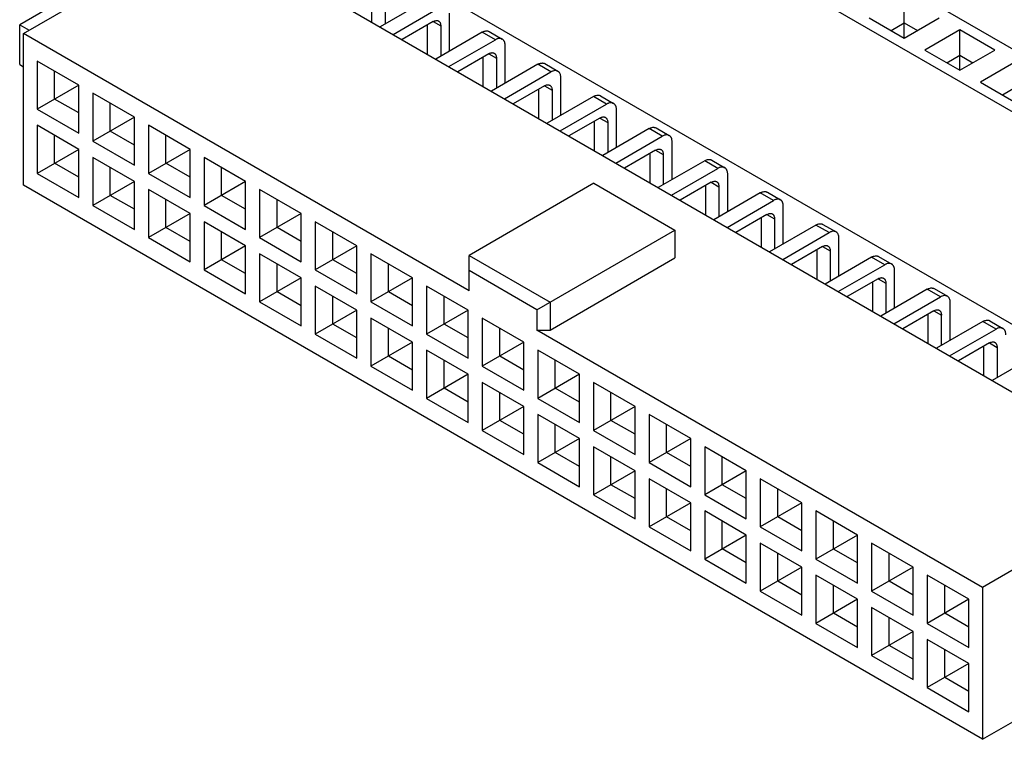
# Model space of a CAD drawing. Header units: inches. Extents: x 0 to 22, y 0 to 17.
# Tile 3 of 39: x 1.318 to 2.57, y 11.25 to 12.164. Entities that reach past the tile are written whole.
import ezdxf

# ---------------------------------------------------------------- set-up
doc = ezdxf.new("R2010")
doc.units = ezdxf.units.IN
doc.header["$LTSCALE"] = 1.21
doc.header["$MEASUREMENT"] = 0
doc.layers.get('0').update_dxf_attribs({"linetype": 'CONTINUOUS'})

msp = doc.modelspace()

# ---------------------------------------------------------------- linework, layer by layer
at = {"color": 7, "linetype": 'CONTINUOUS'}
for p, q in [((1.7277, 12.6189), (3.2265, 11.7535)), ((3.1569, 11.7134), (1.6581, 12.5788)), ((3.1569, 11.4433), (1.6581, 12.3087)), ((1.3229, 12.1464), (1.5568, 12.2814)), ((1.5568, 12.2814), (2.7755, 11.5777)), ((1.7658, 12.1607), (1.7658, 12.1983)), ((1.7825, 12.1967), (1.7825, 12.1584)), ((2.4423, 12.1404), (2.4423, 12.1919)), ((1.3716, 12.1884), (1.318, 12.1574)), ((1.8351, 12.1888), (1.7761, 12.1547)), ((1.7928, 12.1451), (1.8518, 12.1792)), ((1.8644, 12.1241), (1.8644, 12.172)), ((2.3978, 12.1661), (2.4423, 12.1404)), ((2.4423, 12.1404), (2.4868, 12.1661)), ((1.318, 12.1068), (1.318, 12.1574)), ((1.318, 12.1574), (1.33, 12.1505)), ((1.8435, 12.1615), (1.804, 12.1387)), ((1.8365, 12.1199), (1.8365, 12.1575)), ((1.8435, 12.1615), (1.8532, 12.1559)), ((1.8532, 12.1559), (1.8532, 12.1176)), ((2.4256, 12.1501), (2.4423, 12.1597)), ((2.4423, 12.1597), (2.459, 12.1501)), ((1.3229, 11.9535), (1.3229, 12.1464)), ((1.8892, 11.8194), (1.3229, 12.1464)), ((1.9059, 12.148), (1.8468, 12.1139)), ((1.9226, 12.1384), (1.9059, 12.148)), ((1.9147, 12.1489), (1.9314, 12.1392)), ((2.513, 12.151), (2.4685, 12.1253)), ((2.513, 12.0996), (2.513, 12.151)), ((2.5576, 12.1253), (2.513, 12.151)), ((1.8635, 12.1043), (1.9226, 12.1384)), ((1.9351, 12.0832), (1.9351, 12.1311)), ((1.9142, 12.1207), (1.8747, 12.0978)), ((1.9072, 12.079), (1.9072, 12.1167)), ((1.9142, 12.1207), (1.9239, 12.1151)), ((1.9239, 12.1151), (1.9239, 12.0768)), ((2.4685, 12.1253), (2.513, 12.0996)), ((2.4963, 12.1092), (2.513, 12.1189)), ((2.513, 12.0996), (2.5576, 12.1253)), ((2.513, 12.1189), (2.5297, 12.1092)), ((1.318, 12.1068), (1.3229, 12.104)), ((1.3402, 12.1114), (1.3402, 12.0503)), ((1.3931, 12.0808), (1.3402, 12.1114)), ((1.9766, 12.1072), (1.9175, 12.0731)), ((1.9933, 12.0975), (1.9766, 12.1072)), ((1.9854, 12.1081), (2.0021, 12.0984)), ((2.5837, 12.1102), (2.5392, 12.0845)), ((1.3624, 12.0631), (1.3624, 12.0985)), ((1.9342, 12.0635), (1.9933, 12.0975)), ((2.0058, 12.0424), (2.0058, 12.0903)), ((1.3931, 12.0808), (1.3402, 12.0503)), ((1.3931, 12.0197), (1.3931, 12.0808)), ((1.9849, 12.0798), (1.9454, 12.057)), ((1.9849, 12.0798), (1.9947, 12.0742)), ((2.5392, 12.0845), (2.5837, 12.0588)), ((2.567, 12.0684), (2.5837, 12.0781)), ((1.4109, 12.0705), (1.4109, 12.0094)), ((1.4638, 12.04), (1.4109, 12.0705)), ((1.978, 12.0382), (1.978, 12.0758)), ((2.0473, 12.0663), (1.9883, 12.0323)), ((1.9947, 12.0742), (1.9947, 12.036)), ((2.064, 12.0567), (2.0473, 12.0663)), ((2.0561, 12.0672), (2.0728, 12.0576)), ((1.3931, 12.0455), (1.3624, 12.0631)), ((1.4332, 12.0223), (1.4332, 12.0577)), ((2.005, 12.0226), (2.064, 12.0567)), ((1.3402, 12.0503), (1.3931, 12.0197)), ((1.4638, 12.04), (1.4109, 12.0094)), ((1.4638, 11.9789), (1.4638, 12.04)), ((2.0765, 12.0016), (2.0765, 12.0495)), ((1.3402, 12.0297), (1.3402, 11.9686)), ((1.3931, 11.9992), (1.3402, 12.0297)), ((1.4816, 12.0297), (1.4816, 11.9686)), ((1.5345, 11.9992), (1.4816, 12.0297)), ((2.0556, 12.039), (2.0161, 12.0162)), ((2.0487, 11.9974), (2.0487, 12.035)), ((2.0556, 12.039), (2.0654, 12.0334)), ((2.0654, 12.0334), (2.0654, 11.9951)), ((1.3624, 11.9815), (1.3624, 12.0168)), ((1.4638, 12.0046), (1.4332, 12.0223)), ((1.5039, 11.9815), (1.5039, 12.0168)), ((2.118, 12.0255), (2.059, 11.9914)), ((2.0757, 11.9818), (2.1347, 12.0159)), ((2.1347, 12.0159), (2.118, 12.0255)), ((2.1268, 12.0264), (2.1435, 12.0168)), ((1.4109, 12.0094), (1.4638, 11.9789)), ((2.1472, 11.9607), (2.1472, 12.0086)), ((1.3931, 11.9992), (1.3402, 11.9686)), ((1.3931, 11.9381), (1.3931, 11.9992)), ((1.5345, 11.9992), (1.4816, 11.9686)), ((1.5345, 11.9381), (1.5345, 11.9992)), ((2.1263, 11.9982), (2.0868, 11.9754)), ((2.1194, 11.9566), (2.1194, 11.9942)), ((2.1263, 11.9982), (2.1361, 11.9926)), ((2.1361, 11.9926), (2.1361, 11.9543)), ((1.3931, 11.9638), (1.3624, 11.9815)), ((1.4109, 11.9889), (1.4109, 11.9278)), ((1.4638, 11.9583), (1.4109, 11.9889)), ((1.5345, 11.9638), (1.5039, 11.9815)), ((1.5523, 11.9889), (1.5523, 11.9278)), ((1.6052, 11.9583), (1.5523, 11.9889)), ((2.1887, 11.9847), (2.1297, 11.9506)), ((2.2054, 11.975), (2.1887, 11.9847)), ((2.1976, 11.9856), (2.2143, 11.9759)), ((1.3402, 11.9686), (1.3931, 11.9381)), ((1.4332, 11.9407), (1.4332, 11.976)), ((1.4816, 11.9686), (1.5345, 11.9381)), ((1.5746, 11.9407), (1.5746, 11.976)), ((2.1464, 11.941), (2.2054, 11.975)), ((2.2179, 11.9199), (2.2179, 11.9678)), ((2.5417, 11.2498), (1.3229, 11.9535)), ((1.4638, 11.9583), (1.4109, 11.9278)), ((1.4638, 11.8973), (1.4638, 11.9583)), ((1.6052, 11.9583), (1.5523, 11.9278)), ((1.6052, 11.8973), (1.6052, 11.9583)), ((2.0478, 11.9561), (1.8892, 11.8645)), ((2.0478, 11.9561), (2.1508, 11.8966)), ((2.197, 11.9574), (2.1575, 11.9345)), ((2.1901, 11.9157), (2.1901, 11.9533)), ((2.197, 11.9574), (2.2068, 11.9517)), ((1.4638, 11.923), (1.4332, 11.9407)), ((1.4816, 11.948), (1.4816, 11.887)), ((1.5345, 11.9175), (1.4816, 11.948)), ((1.6052, 11.923), (1.5746, 11.9407)), ((1.623, 11.948), (1.623, 11.887)), ((1.6759, 11.9175), (1.623, 11.948)), ((2.2594, 11.9439), (2.2004, 11.9098)), ((2.2068, 11.9517), (2.2068, 11.9135)), ((2.2761, 11.9342), (2.2594, 11.9439)), ((2.2683, 11.9447), (2.285, 11.9351)), ((1.4109, 11.9278), (1.4638, 11.8973)), ((1.5039, 11.8998), (1.5039, 11.9352)), ((1.5523, 11.9278), (1.6052, 11.8973)), ((1.6453, 11.8998), (1.6453, 11.9352)), ((2.2171, 11.9001), (2.2761, 11.9342)), ((2.2886, 11.8791), (2.2886, 11.927)), ((1.5345, 11.9175), (1.4816, 11.887)), ((1.5345, 11.8564), (1.5345, 11.9175)), ((1.6759, 11.9175), (1.623, 11.887)), ((1.6759, 11.8564), (1.6759, 11.9175)), ((2.2678, 11.9165), (2.2282, 11.8937)), ((2.2678, 11.9165), (2.2775, 11.9109)), ((1.5523, 11.9072), (1.5523, 11.8461)), ((1.6052, 11.8767), (1.5523, 11.9072)), ((1.6937, 11.9072), (1.6937, 11.8461)), ((1.7466, 11.8767), (1.6937, 11.9072)), ((2.2608, 11.8749), (2.2608, 11.9125)), ((2.3301, 11.903), (2.2711, 11.869)), ((2.2775, 11.9109), (2.2775, 11.8727)), ((2.3468, 11.8934), (2.3301, 11.903)), ((2.339, 11.9039), (2.3557, 11.8943)), ((1.5345, 11.8822), (1.5039, 11.8998)), ((1.5746, 11.859), (1.5746, 11.8944)), ((1.6759, 11.8821), (1.6453, 11.8998)), ((1.716, 11.859), (1.716, 11.8944)), ((1.9755, 11.7953), (2.1508, 11.8966)), ((2.1508, 11.8966), (2.1508, 11.8612)), ((2.2878, 11.8593), (2.3468, 11.8934)), ((1.4816, 11.887), (1.5345, 11.8564)), ((1.623, 11.887), (1.6759, 11.8564)), ((2.3593, 11.8383), (2.3593, 11.8862)), ((1.6052, 11.8767), (1.5523, 11.8461)), ((1.6052, 11.8156), (1.6052, 11.8767)), ((1.623, 11.8664), (1.623, 11.8053)), ((1.6759, 11.8359), (1.623, 11.8664)), ((1.7466, 11.8767), (1.6937, 11.8461)), ((1.7466, 11.8156), (1.7466, 11.8767)), ((1.7644, 11.8664), (1.7644, 11.8053)), ((1.8173, 11.8358), (1.7644, 11.8664)), ((1.8892, 11.8194), (1.8892, 11.8645)), ((1.8892, 11.8645), (1.9922, 11.805)), ((2.3385, 11.8757), (2.2989, 11.8529)), ((2.3315, 11.8341), (2.3315, 11.8717)), ((2.3385, 11.8757), (2.3482, 11.8701)), ((2.3482, 11.8701), (2.3482, 11.8318)), ((1.6052, 11.8413), (1.5746, 11.859)), ((1.6453, 11.8182), (1.6453, 11.8535)), ((1.7466, 11.8413), (1.716, 11.859)), ((1.7867, 11.8182), (1.7867, 11.8535)), ((1.9922, 11.7696), (2.1508, 11.8612)), ((2.4008, 11.8622), (2.3418, 11.8281)), ((2.3585, 11.8185), (2.4175, 11.8526)), ((2.4175, 11.8526), (2.4008, 11.8622)), ((2.4097, 11.8631), (2.4264, 11.8534)), ((1.5523, 11.8461), (1.6052, 11.8156)), ((1.6937, 11.8461), (1.7466, 11.8156)), ((1.9755, 11.7953), (1.8892, 11.8452)), ((2.4301, 11.7974), (2.4301, 11.8453)), ((1.6759, 11.8359), (1.623, 11.8053)), ((1.6759, 11.7748), (1.6759, 11.8359)), ((1.8173, 11.8358), (1.7644, 11.8053)), ((1.8173, 11.7748), (1.8173, 11.8358)), ((2.4092, 11.8349), (2.3696, 11.8121)), ((2.4022, 11.7932), (2.4022, 11.8309)), ((2.4092, 11.8349), (2.4189, 11.8293)), ((2.4189, 11.8293), (2.4189, 11.791)), ((1.6759, 11.8005), (1.6453, 11.8182)), ((1.6937, 11.8256), (1.6937, 11.7645)), ((1.7466, 11.795), (1.6937, 11.8256)), ((1.8173, 11.8005), (1.7867, 11.8182)), ((1.8351, 11.8256), (1.8351, 11.7645)), ((1.888, 11.795), (1.8351, 11.8256)), ((2.4715, 11.8214), (2.4125, 11.7873)), ((2.4882, 11.8117), (2.4715, 11.8214)), ((2.4804, 11.8223), (2.4971, 11.8126)), ((1.623, 11.8053), (1.6759, 11.7748)), ((1.716, 11.7773), (1.716, 11.8127)), ((1.7644, 11.8053), (1.8173, 11.7748)), ((1.8574, 11.7773), (1.8574, 11.8127)), ((1.9922, 11.805), (1.9922, 11.7696)), ((2.4292, 11.7777), (2.4882, 11.8117)), ((2.5008, 11.7566), (2.5008, 11.8045)), ((1.7466, 11.795), (1.6937, 11.7645)), ((1.7466, 11.734), (1.7466, 11.795)), ((1.888, 11.795), (1.8351, 11.7645)), ((1.888, 11.7339), (1.888, 11.795)), ((1.9755, 11.7953), (1.9755, 11.7696)), ((2.4799, 11.7941), (2.4404, 11.7712)), ((2.4729, 11.7524), (2.4729, 11.79)), ((2.4799, 11.7941), (2.4896, 11.7884)), ((1.7466, 11.7597), (1.716, 11.7773)), ((1.7644, 11.7847), (1.7644, 11.7237)), ((1.8173, 11.7542), (1.7644, 11.7847)), ((1.888, 11.7597), (1.8574, 11.7773)), ((1.9059, 11.7847), (1.9059, 11.7237)), ((1.9587, 11.7542), (1.9059, 11.7847)), ((2.5423, 11.7806), (2.4832, 11.7465)), ((2.4896, 11.7502), (2.4896, 11.7884)), ((2.559, 11.7709), (2.5423, 11.7806)), ((2.5511, 11.7814), (2.5678, 11.7718)), ((1.6937, 11.7645), (1.7466, 11.734)), ((1.7867, 11.7365), (1.7867, 11.7719)), ((1.8351, 11.7645), (1.888, 11.7339)), ((1.9281, 11.7365), (1.9281, 11.7719)), ((2.5417, 11.4427), (1.9755, 11.7696)), ((1.9755, 11.7696), (1.9922, 11.7696)), ((2.4999, 11.7368), (2.559, 11.7709)), ((1.8173, 11.7542), (1.7644, 11.7237)), ((1.8173, 11.6931), (1.8173, 11.7542)), ((1.9587, 11.7542), (1.9059, 11.7237)), ((1.9587, 11.6931), (1.9587, 11.7542)), ((2.5506, 11.7532), (2.5111, 11.7304)), ((2.5506, 11.7532), (2.5603, 11.7476)), ((1.8351, 11.7439), (1.8351, 11.6828)), ((1.888, 11.7134), (1.8351, 11.7439)), ((1.9766, 11.7439), (1.9766, 11.6828)), ((2.0295, 11.7134), (1.9766, 11.7439)), ((2.5436, 11.7116), (2.5436, 11.7492)), ((2.613, 11.7397), (2.5539, 11.7056)), ((2.5603, 11.7476), (2.5603, 11.7093)), ((1.8173, 11.7188), (1.7867, 11.7365)), ((1.8574, 11.6957), (1.8574, 11.7311)), ((1.9587, 11.7188), (1.9281, 11.7365)), ((1.9988, 11.6957), (1.9988, 11.731)), ((1.7644, 11.7237), (1.8173, 11.6931)), ((1.9059, 11.7237), (1.9587, 11.6931)), ((1.888, 11.7134), (1.8351, 11.6828)), ((1.888, 11.6523), (1.888, 11.7134)), ((1.9059, 11.7031), (1.9059, 11.642)), ((1.9587, 11.6725), (1.9059, 11.7031)), ((2.0295, 11.7134), (1.9766, 11.6828)), ((2.0295, 11.6523), (2.0295, 11.7134)), ((2.0473, 11.7031), (2.0473, 11.642)), ((2.1002, 11.6725), (2.0473, 11.7031)), ((1.888, 11.678), (1.8574, 11.6957)), ((1.9281, 11.6549), (1.9281, 11.6902)), ((2.0295, 11.678), (1.9988, 11.6957)), ((2.0695, 11.6549), (2.0695, 11.6902)), ((1.8351, 11.6828), (1.888, 11.6523)), ((1.9766, 11.6828), (2.0295, 11.6523)), ((1.9587, 11.6725), (1.9059, 11.642)), ((1.9587, 11.6115), (1.9587, 11.6725)), ((2.1002, 11.6725), (2.0473, 11.642)), ((2.1002, 11.6115), (2.1002, 11.6725)), ((1.9587, 11.6372), (1.9281, 11.6549)), ((1.9766, 11.6623), (1.9766, 11.6012)), ((2.0295, 11.6317), (1.9766, 11.6623)), ((2.1002, 11.6372), (2.0695, 11.6549)), ((2.118, 11.6622), (2.118, 11.6012)), ((2.1709, 11.6317), (2.118, 11.6622)), ((1.9059, 11.642), (1.9587, 11.6115)), ((1.9988, 11.614), (1.9988, 11.6494)), ((2.0473, 11.642), (2.1002, 11.6115)), ((2.1403, 11.614), (2.1403, 11.6494)), ((2.0295, 11.6317), (1.9766, 11.6012)), ((2.0295, 11.5706), (2.0295, 11.6317)), ((2.1709, 11.6317), (2.118, 11.6012)), ((2.1709, 11.5706), (2.1709, 11.6317)), ((2.0295, 11.5964), (1.9988, 11.614)), ((2.1002, 11.5909), (2.0473, 11.6214)), ((2.0473, 11.6214), (2.0473, 11.5604)), ((2.1709, 11.5964), (2.1403, 11.614)), ((2.2416, 11.5909), (2.1887, 11.6214)), ((2.1887, 11.6214), (2.1887, 11.5603)), ((2.0695, 11.5732), (2.0695, 11.6086)), ((2.211, 11.5732), (2.211, 11.6086)), ((1.9766, 11.6012), (2.0295, 11.5706)), ((2.1002, 11.5909), (2.0473, 11.5604)), ((2.1002, 11.5298), (2.1002, 11.5909)), ((2.118, 11.6012), (2.1709, 11.5706)), ((2.2416, 11.5909), (2.1887, 11.5603)), ((2.2416, 11.5298), (2.2416, 11.5909)), ((2.1709, 11.5501), (2.118, 11.5806)), ((2.118, 11.5806), (2.118, 11.5195)), ((2.3123, 11.5501), (2.2594, 11.5806)), ((2.2594, 11.5806), (2.2594, 11.5195)), ((2.7755, 11.5777), (2.5417, 11.4427)), ((2.1002, 11.5555), (2.0695, 11.5732)), ((2.1403, 11.5324), (2.1403, 11.5677)), ((2.2416, 11.5555), (2.211, 11.5732)), ((2.2817, 11.5324), (2.2817, 11.5677)), ((2.0473, 11.5604), (2.1002, 11.5298)), ((2.1887, 11.5603), (2.2416, 11.5298)), ((2.1709, 11.5501), (2.118, 11.5195)), ((2.1709, 11.489), (2.1709, 11.5501)), ((2.2416, 11.5092), (2.1887, 11.5398)), ((2.1887, 11.5398), (2.1887, 11.4787)), ((2.3123, 11.5501), (2.2594, 11.5195)), ((2.3123, 11.489), (2.3123, 11.5501)), ((2.383, 11.5092), (2.3301, 11.5398)), ((2.3301, 11.5398), (2.3301, 11.4787)), ((2.1709, 11.5147), (2.1403, 11.5324)), ((2.211, 11.4916), (2.211, 11.5269)), ((2.3123, 11.5147), (2.2817, 11.5324)), ((2.3524, 11.4915), (2.3524, 11.5269)), ((2.118, 11.5195), (2.1709, 11.489)), ((2.2594, 11.5195), (2.3123, 11.489)), ((2.2416, 11.5092), (2.1887, 11.4787)), ((2.2416, 11.4482), (2.2416, 11.5092)), ((2.383, 11.5092), (2.3301, 11.4787)), ((2.383, 11.4482), (2.383, 11.5092)), ((2.2416, 11.4739), (2.211, 11.4916)), ((2.3123, 11.4684), (2.2594, 11.4989)), ((2.2594, 11.4989), (2.2594, 11.4379)), ((2.383, 11.4739), (2.3524, 11.4915)), ((2.4537, 11.4684), (2.4008, 11.4989)), ((2.4008, 11.4989), (2.4008, 11.4379)), ((2.1887, 11.4787), (2.2416, 11.4482)), ((2.2817, 11.4507), (2.2817, 11.4861)), ((2.3301, 11.4787), (2.383, 11.4482)), ((2.4231, 11.4507), (2.4231, 11.4861)), ((2.3123, 11.4684), (2.2594, 11.4379)), ((2.3123, 11.4073), (2.3123, 11.4684)), ((2.4537, 11.4684), (2.4008, 11.4379)), ((2.4537, 11.4073), (2.4537, 11.4684)), ((2.383, 11.4276), (2.3301, 11.4581)), ((2.3301, 11.4581), (2.3301, 11.397)), ((2.5244, 11.4276), (2.4715, 11.4581)), ((2.4715, 11.4581), (2.4715, 11.397)), ((2.3123, 11.433), (2.2817, 11.4507)), ((2.3524, 11.4099), (2.3524, 11.4453)), ((2.4537, 11.433), (2.4231, 11.4507)), ((2.4938, 11.4099), (2.4938, 11.4453)), ((2.5417, 11.4427), (2.5417, 11.2498)), ((2.2594, 11.4379), (2.3123, 11.4073)), ((2.383, 11.4276), (2.3301, 11.397)), ((2.383, 11.3665), (2.383, 11.4276)), ((2.4008, 11.4379), (2.4537, 11.4073)), ((2.5244, 11.4276), (2.4715, 11.397)), ((2.5244, 11.3665), (2.5244, 11.4276)), ((2.4537, 11.3868), (2.4008, 11.4173)), ((2.4008, 11.4173), (2.4008, 11.3562)), ((2.383, 11.3922), (2.3524, 11.4099)), ((2.4231, 11.3691), (2.4231, 11.4044)), ((2.5244, 11.3922), (2.4938, 11.4099)), ((2.3301, 11.397), (2.383, 11.3665)), ((2.4715, 11.397), (2.5244, 11.3665)), ((2.4537, 11.3868), (2.4008, 11.3562)), ((2.4537, 11.3257), (2.4537, 11.3868)), ((2.5244, 11.3459), (2.4715, 11.3765)), ((2.4715, 11.3765), (2.4715, 11.3154)), ((2.5417, 11.2498), (2.7755, 11.3848)), ((2.4537, 11.3514), (2.4231, 11.3691)), ((2.4008, 11.3562), (2.4537, 11.3257)), ((2.4938, 11.3282), (2.4938, 11.3636)), ((2.5244, 11.3459), (2.4715, 11.3154)), ((2.5244, 11.2848), (2.5244, 11.3459)), ((2.5244, 11.3106), (2.4938, 11.3282)), ((2.4715, 11.3154), (2.5244, 11.2848))]:
    msp.add_line(p, q, dxfattribs=at)
for points, knots in [([(1.8435, 12.1615), (1.8441, 12.1619), (1.8453, 12.1624), (1.8469, 12.1628), (1.8481, 12.1628), (1.8489, 12.1628), (1.8497, 12.1625), (1.8502, 12.1623), (1.8504, 12.1622)], [0, 0, 0, 0, 0.289309, 0.548339, 0.667764, 0.781765, 0.891898, 1, 1, 1, 1]), ([(1.8504, 12.1622), (1.8506, 12.1621), (1.851, 12.1618), (1.8516, 12.1612), (1.8521, 12.1605), (1.8527, 12.1595), (1.8531, 12.1579), (1.8532, 12.1566), (1.8532, 12.1559)], [0, 0, 0, 0, 0.108105, 0.218241, 0.332243, 0.451668, 0.710696, 1, 1, 1, 1]), ([(1.9059, 12.148), (1.9063, 12.1482), (1.9071, 12.1486), (1.9086, 12.1493), (1.9102, 12.1497), (1.9117, 12.1497), (1.9128, 12.1496), (1.9138, 12.1493), (1.9144, 12.149), (1.9147, 12.1489)], [0, 0, 0, 0, 0.148472, 0.289536, 0.548484, 0.66787, 0.781834, 0.891933, 1, 1, 1, 1]), ([(1.9314, 12.1392), (1.9311, 12.1394), (1.9305, 12.1397), (1.9295, 12.14), (1.9284, 12.1401), (1.9269, 12.14), (1.9253, 12.1397), (1.9238, 12.139), (1.923, 12.1386), (1.9226, 12.1384)], [0, 0, 0, 0, 0.108067, 0.218166, 0.33213, 0.451516, 0.710464, 0.851528, 1, 1, 1, 1]), ([(1.9351, 12.1311), (1.9351, 12.1316), (1.935, 12.1325), (1.9348, 12.1342), (1.9344, 12.1357), (1.9336, 12.1371), (1.933, 12.138), (1.9323, 12.1387), (1.9317, 12.1391), (1.9314, 12.1392)], [0, 0, 0, 0, 0.148469, 0.289531, 0.548476, 0.667864, 0.781829, 0.89193, 1, 1, 1, 1]), ([(1.9142, 12.1207), (1.9148, 12.121), (1.916, 12.1216), (1.9176, 12.122), (1.9188, 12.122), (1.9196, 12.1219), (1.9204, 12.1217), (1.9209, 12.1215), (1.9211, 12.1214)], [0, 0, 0, 0, 0.289309, 0.548339, 0.667764, 0.781765, 0.891898, 1, 1, 1, 1]), ([(1.9211, 12.1214), (1.9213, 12.1212), (1.9218, 12.1209), (1.9223, 12.1204), (1.9228, 12.1197), (1.9234, 12.1186), (1.9238, 12.1171), (1.9239, 12.1158), (1.9239, 12.1151)], [0, 0, 0, 0, 0.108105, 0.218241, 0.332243, 0.451668, 0.710696, 1, 1, 1, 1]), ([(1.9766, 12.1072), (1.977, 12.1074), (1.9778, 12.1078), (1.9793, 12.1085), (1.9809, 12.1088), (1.9825, 12.1089), (1.9835, 12.1088), (1.9845, 12.1085), (1.9851, 12.1082), (1.9854, 12.1081)], [0, 0, 0, 0, 0.148472, 0.289536, 0.548484, 0.66787, 0.781834, 0.891933, 1, 1, 1, 1]), ([(2.0021, 12.0984), (2.0018, 12.0986), (2.0012, 12.0989), (2.0002, 12.0991), (1.9992, 12.0993), (1.9976, 12.0992), (1.996, 12.0988), (1.9945, 12.0982), (1.9937, 12.0978), (1.9933, 12.0975)], [0, 0, 0, 0, 0.108067, 0.218166, 0.33213, 0.451516, 0.710464, 0.851528, 1, 1, 1, 1]), ([(2.0058, 12.0903), (2.0058, 12.0908), (2.0058, 12.0917), (2.0055, 12.0933), (2.0051, 12.0949), (2.0043, 12.0963), (2.0037, 12.0971), (2.003, 12.0978), (2.0024, 12.0982), (2.0021, 12.0984)], [0, 0, 0, 0, 0.148469, 0.289531, 0.548476, 0.667864, 0.781829, 0.89193, 1, 1, 1, 1]), ([(1.9849, 12.0798), (1.9855, 12.0802), (1.9867, 12.0808), (1.9883, 12.0812), (1.9895, 12.0812), (1.9903, 12.0811), (1.9911, 12.0809), (1.9916, 12.0807), (1.9918, 12.0805)], [0, 0, 0, 0, 0.289309, 0.548339, 0.667764, 0.781765, 0.891898, 1, 1, 1, 1]), ([(1.9918, 12.0805), (1.992, 12.0804), (1.9925, 12.0801), (1.993, 12.0795), (1.9935, 12.0789), (1.9941, 12.0778), (1.9946, 12.0762), (1.9947, 12.0749), (1.9947, 12.0742)], [0, 0, 0, 0, 0.108105, 0.218241, 0.332243, 0.451668, 0.710696, 1, 1, 1, 1]), ([(2.0473, 12.0663), (2.0477, 12.0666), (2.0485, 12.067), (2.05, 12.0676), (2.0516, 12.068), (2.0532, 12.0681), (2.0542, 12.068), (2.0552, 12.0677), (2.0558, 12.0674), (2.0561, 12.0672)], [0, 0, 0, 0, 0.148472, 0.289536, 0.548484, 0.66787, 0.781834, 0.891933, 1, 1, 1, 1]), ([(2.0728, 12.0576), (2.0725, 12.0577), (2.0719, 12.058), (2.0709, 12.0583), (2.0699, 12.0584), (2.0683, 12.0584), (2.0668, 12.058), (2.0652, 12.0573), (2.0644, 12.0569), (2.064, 12.0567)], [0, 0, 0, 0, 0.108067, 0.218166, 0.33213, 0.451516, 0.710464, 0.851528, 1, 1, 1, 1]), ([(2.0765, 12.0495), (2.0765, 12.0499), (2.0765, 12.0508), (2.0762, 12.0525), (2.0758, 12.0541), (2.0751, 12.0554), (2.0744, 12.0563), (2.0737, 12.057), (2.0731, 12.0574), (2.0728, 12.0576)], [0, 0, 0, 0, 0.148469, 0.289531, 0.548476, 0.667864, 0.781829, 0.89193, 1, 1, 1, 1]), ([(2.0556, 12.039), (2.0562, 12.0394), (2.0574, 12.0399), (2.059, 12.0403), (2.0602, 12.0404), (2.061, 12.0403), (2.0618, 12.0401), (2.0623, 12.0398), (2.0625, 12.0397)], [0, 0, 0, 0, 0.289309, 0.548339, 0.667764, 0.781765, 0.891898, 1, 1, 1, 1]), ([(2.0625, 12.0397), (2.0627, 12.0396), (2.0632, 12.0393), (2.0638, 12.0387), (2.0642, 12.038), (2.0648, 12.037), (2.0653, 12.0354), (2.0654, 12.0341), (2.0654, 12.0334)], [0, 0, 0, 0, 0.108105, 0.218241, 0.332243, 0.451668, 0.710696, 1, 1, 1, 1]), ([(2.118, 12.0255), (2.1184, 12.0257), (2.1192, 12.0262), (2.1208, 12.0268), (2.1223, 12.0272), (2.1239, 12.0272), (2.1249, 12.0271), (2.1259, 12.0269), (2.1266, 12.0266), (2.1268, 12.0264)], [0, 0, 0, 0, 0.148472, 0.289536, 0.548484, 0.66787, 0.781834, 0.891933, 1, 1, 1, 1]), ([(2.1435, 12.0168), (2.1433, 12.0169), (2.1426, 12.0172), (2.1416, 12.0175), (2.1406, 12.0176), (2.139, 12.0175), (2.1375, 12.0172), (2.1359, 12.0165), (2.1351, 12.0161), (2.1347, 12.0159)], [0, 0, 0, 0, 0.108067, 0.218166, 0.33213, 0.451516, 0.710464, 0.851528, 1, 1, 1, 1]), ([(2.1472, 12.0086), (2.1472, 12.0091), (2.1472, 12.01), (2.147, 12.0117), (2.1465, 12.0133), (2.1458, 12.0146), (2.1451, 12.0155), (2.1444, 12.0162), (2.1438, 12.0166), (2.1435, 12.0168)], [0, 0, 0, 0, 0.148469, 0.289531, 0.548476, 0.667864, 0.781829, 0.89193, 1, 1, 1, 1]), ([(2.1263, 11.9982), (2.1269, 11.9985), (2.1281, 11.9991), (2.1297, 11.9995), (2.1309, 11.9995), (2.1317, 11.9994), (2.1325, 11.9992), (2.133, 11.999), (2.1332, 11.9989)], [0, 0, 0, 0, 0.289309, 0.548339, 0.667764, 0.781765, 0.891898, 1, 1, 1, 1]), ([(2.1332, 11.9989), (2.1335, 11.9987), (2.1339, 11.9984), (2.1345, 11.9979), (2.135, 11.9972), (2.1355, 11.9962), (2.136, 11.9946), (2.1361, 11.9933), (2.1361, 11.9926)], [0, 0, 0, 0, 0.108105, 0.218241, 0.332243, 0.451668, 0.710696, 1, 1, 1, 1]), ([(2.1887, 11.9847), (2.1891, 11.9849), (2.1899, 11.9853), (2.1915, 11.986), (2.1931, 11.9864), (2.1946, 11.9864), (2.1957, 11.9863), (2.1966, 11.986), (2.1973, 11.9857), (2.1976, 11.9856)], [0, 0, 0, 0, 0.148472, 0.289536, 0.548484, 0.66787, 0.781834, 0.891933, 1, 1, 1, 1]), ([(2.2143, 11.9759), (2.214, 11.9761), (2.2134, 11.9764), (2.2124, 11.9767), (2.2113, 11.9768), (2.2098, 11.9767), (2.2082, 11.9763), (2.2066, 11.9757), (2.2058, 11.9753), (2.2054, 11.975)], [0, 0, 0, 0, 0.108067, 0.218166, 0.33213, 0.451516, 0.710464, 0.851528, 1, 1, 1, 1]), ([(2.2179, 11.9678), (2.2179, 11.9683), (2.2179, 11.9692), (2.2177, 11.9709), (2.2172, 11.9724), (2.2165, 11.9738), (2.2158, 11.9746), (2.2151, 11.9754), (2.2145, 11.9758), (2.2143, 11.9759)], [0, 0, 0, 0, 0.148469, 0.289531, 0.548476, 0.667864, 0.781829, 0.89193, 1, 1, 1, 1]), ([(2.197, 11.9574), (2.1977, 11.9577), (2.1989, 11.9583), (2.2004, 11.9587), (2.2016, 11.9587), (2.2025, 11.9586), (2.2032, 11.9584), (2.2037, 11.9582), (2.2039, 11.958)], [0, 0, 0, 0, 0.289309, 0.548339, 0.667764, 0.781765, 0.891898, 1, 1, 1, 1]), ([(2.2039, 11.958), (2.2042, 11.9579), (2.2046, 11.9576), (2.2052, 11.9571), (2.2057, 11.9564), (2.2062, 11.9553), (2.2067, 11.9538), (2.2068, 11.9524), (2.2068, 11.9517)], [0, 0, 0, 0, 0.108105, 0.218241, 0.332243, 0.451668, 0.710696, 1, 1, 1, 1]), ([(2.2594, 11.9439), (2.2598, 11.9441), (2.2606, 11.9445), (2.2622, 11.9452), (2.2638, 11.9455), (2.2653, 11.9456), (2.2664, 11.9455), (2.2674, 11.9452), (2.268, 11.9449), (2.2683, 11.9447)], [0, 0, 0, 0, 0.148472, 0.289536, 0.548484, 0.66787, 0.781834, 0.891933, 1, 1, 1, 1]), ([(2.285, 11.9351), (2.2847, 11.9353), (2.2841, 11.9356), (2.2831, 11.9358), (2.282, 11.9359), (2.2805, 11.9359), (2.2789, 11.9355), (2.2773, 11.9349), (2.2765, 11.9344), (2.2761, 11.9342)], [0, 0, 0, 0, 0.108067, 0.218166, 0.33213, 0.451516, 0.710464, 0.851528, 1, 1, 1, 1]), ([(2.2886, 11.927), (2.2886, 11.9274), (2.2886, 11.9283), (2.2884, 11.93), (2.2879, 11.9316), (2.2872, 11.933), (2.2866, 11.9338), (2.2858, 11.9345), (2.2853, 11.9349), (2.285, 11.9351)], [0, 0, 0, 0, 0.148469, 0.289531, 0.548476, 0.667864, 0.781829, 0.89193, 1, 1, 1, 1]), ([(2.2678, 11.9165), (2.2684, 11.9169), (2.2696, 11.9175), (2.2711, 11.9178), (2.2723, 11.9179), (2.2732, 11.9178), (2.2739, 11.9176), (2.2744, 11.9174), (2.2746, 11.9172)], [0, 0, 0, 0, 0.289309, 0.548339, 0.667764, 0.781765, 0.891898, 1, 1, 1, 1]), ([(2.2746, 11.9172), (2.2749, 11.9171), (2.2753, 11.9168), (2.2759, 11.9162), (2.2764, 11.9156), (2.2769, 11.9145), (2.2774, 11.9129), (2.2775, 11.9116), (2.2775, 11.9109)], [0, 0, 0, 0, 0.108105, 0.218241, 0.332243, 0.451668, 0.710696, 1, 1, 1, 1]), ([(2.3301, 11.903), (2.3305, 11.9033), (2.3313, 11.9037), (2.3329, 11.9043), (2.3345, 11.9047), (2.336, 11.9048), (2.3371, 11.9046), (2.3381, 11.9044), (2.3387, 11.9041), (2.339, 11.9039)], [0, 0, 0, 0, 0.148472, 0.289536, 0.548484, 0.66787, 0.781834, 0.891933, 1, 1, 1, 1]), ([(2.3557, 11.8943), (2.3554, 11.8944), (2.3548, 11.8947), (2.3538, 11.895), (2.3527, 11.8951), (2.3512, 11.8951), (2.3496, 11.8947), (2.348, 11.894), (2.3472, 11.8936), (2.3468, 11.8934)], [0, 0, 0, 0, 0.108067, 0.218166, 0.33213, 0.451516, 0.710464, 0.851528, 1, 1, 1, 1]), ([(2.3593, 11.8862), (2.3593, 11.8866), (2.3593, 11.8875), (2.3591, 11.8892), (2.3586, 11.8908), (2.3579, 11.8921), (2.3573, 11.893), (2.3565, 11.8937), (2.356, 11.8941), (2.3557, 11.8943)], [0, 0, 0, 0, 0.148469, 0.289531, 0.548476, 0.667864, 0.781829, 0.89193, 1, 1, 1, 1]), ([(2.3385, 11.8757), (2.3391, 11.8761), (2.3403, 11.8766), (2.3419, 11.877), (2.3431, 11.8771), (2.3439, 11.877), (2.3447, 11.8767), (2.3451, 11.8765), (2.3454, 11.8764)], [0, 0, 0, 0, 0.289309, 0.548339, 0.667764, 0.781765, 0.891898, 1, 1, 1, 1]), ([(2.3454, 11.8764), (2.3456, 11.8763), (2.346, 11.876), (2.3466, 11.8754), (2.3471, 11.8747), (2.3476, 11.8737), (2.3481, 11.8721), (2.3482, 11.8708), (2.3482, 11.8701)], [0, 0, 0, 0, 0.108105, 0.218241, 0.332243, 0.451668, 0.710696, 1, 1, 1, 1]), ([(2.4008, 11.8622), (2.4012, 11.8624), (2.402, 11.8629), (2.4036, 11.8635), (2.4052, 11.8639), (2.4067, 11.8639), (2.4078, 11.8638), (2.4088, 11.8635), (2.4094, 11.8633), (2.4097, 11.8631)], [0, 0, 0, 0, 0.148472, 0.289536, 0.548484, 0.66787, 0.781834, 0.891933, 1, 1, 1, 1]), ([(2.4264, 11.8534), (2.4261, 11.8536), (2.4255, 11.8539), (2.4245, 11.8542), (2.4234, 11.8543), (2.4219, 11.8542), (2.4203, 11.8539), (2.4187, 11.8532), (2.4179, 11.8528), (2.4175, 11.8526)], [0, 0, 0, 0, 0.108067, 0.218166, 0.33213, 0.451516, 0.710464, 0.851528, 1, 1, 1, 1]), ([(2.4301, 11.8453), (2.4301, 11.8458), (2.43, 11.8467), (2.4298, 11.8484), (2.4293, 11.8499), (2.4286, 11.8513), (2.428, 11.8522), (2.4272, 11.8529), (2.4267, 11.8533), (2.4264, 11.8534)], [0, 0, 0, 0, 0.148469, 0.289531, 0.548476, 0.667864, 0.781829, 0.89193, 1, 1, 1, 1]), ([(2.4092, 11.8349), (2.4098, 11.8352), (2.411, 11.8358), (2.4126, 11.8362), (2.4138, 11.8362), (2.4146, 11.8361), (2.4154, 11.8359), (2.4158, 11.8357), (2.4161, 11.8356)], [0, 0, 0, 0, 0.289309, 0.548339, 0.667764, 0.781765, 0.891898, 1, 1, 1, 1]), ([(2.4161, 11.8356), (2.4163, 11.8354), (2.4167, 11.8351), (2.4173, 11.8346), (2.4178, 11.8339), (2.4184, 11.8328), (2.4188, 11.8313), (2.4189, 11.83), (2.4189, 11.8293)], [0, 0, 0, 0, 0.108105, 0.218241, 0.332243, 0.451668, 0.710696, 1, 1, 1, 1]), ([(2.4715, 11.8214), (2.4719, 11.8216), (2.4727, 11.822), (2.4743, 11.8227), (2.4759, 11.8231), (2.4774, 11.8231), (2.4785, 11.823), (2.4795, 11.8227), (2.4801, 11.8224), (2.4804, 11.8223)], [0, 0, 0, 0, 0.148472, 0.289536, 0.548484, 0.66787, 0.781834, 0.891933, 1, 1, 1, 1]), ([(2.4971, 11.8126), (2.4968, 11.8128), (2.4962, 11.8131), (2.4952, 11.8133), (2.4941, 11.8135), (2.4926, 11.8134), (2.491, 11.813), (2.4894, 11.8124), (2.4886, 11.812), (2.4882, 11.8117)], [0, 0, 0, 0, 0.108067, 0.218166, 0.33213, 0.451516, 0.710464, 0.851528, 1, 1, 1, 1]), ([(2.5008, 11.8045), (2.5008, 11.805), (2.5007, 11.8059), (2.5005, 11.8076), (2.5, 11.8091), (2.4993, 11.8105), (2.4987, 11.8113), (2.498, 11.8121), (2.4974, 11.8124), (2.4971, 11.8126)], [0, 0, 0, 0, 0.148469, 0.289531, 0.548476, 0.667864, 0.781829, 0.89193, 1, 1, 1, 1]), ([(2.4799, 11.7941), (2.4805, 11.7944), (2.4817, 11.795), (2.4833, 11.7954), (2.4845, 11.7954), (2.4853, 11.7953), (2.4861, 11.7951), (2.4866, 11.7949), (2.4868, 11.7947)], [0, 0, 0, 0, 0.289309, 0.548339, 0.667764, 0.781765, 0.891898, 1, 1, 1, 1]), ([(2.4868, 11.7947), (2.487, 11.7946), (2.4874, 11.7943), (2.488, 11.7937), (2.4885, 11.7931), (2.4891, 11.792), (2.4895, 11.7905), (2.4896, 11.7891), (2.4896, 11.7884)], [0, 0, 0, 0, 0.108105, 0.218241, 0.332243, 0.451668, 0.710696, 1, 1, 1, 1]), ([(2.5423, 11.7806), (2.5426, 11.7808), (2.5434, 11.7812), (2.545, 11.7818), (2.5466, 11.7822), (2.5481, 11.7823), (2.5492, 11.7822), (2.5502, 11.7819), (2.5508, 11.7816), (2.5511, 11.7814)], [0, 0, 0, 0, 0.148472, 0.289536, 0.548484, 0.66787, 0.781834, 0.891933, 1, 1, 1, 1]), ([(2.5678, 11.7718), (2.5675, 11.772), (2.5669, 11.7722), (2.5659, 11.7725), (2.5648, 11.7726), (2.5633, 11.7726), (2.5617, 11.7722), (2.5602, 11.7716), (2.5594, 11.7711), (2.559, 11.7709)], [0, 0, 0, 0, 0.108067, 0.218166, 0.33213, 0.451516, 0.710464, 0.851528, 1, 1, 1, 1]), ([(2.5715, 11.7637), (2.5715, 11.7641), (2.5714, 11.765), (2.5712, 11.7667), (2.5708, 11.7683), (2.57, 11.7696), (2.5694, 11.7705), (2.5687, 11.7712), (2.5681, 11.7716), (2.5678, 11.7718)], [0, 0, 0, 0, 0.148469, 0.289531, 0.548476, 0.667864, 0.781829, 0.89193, 1, 1, 1, 1]), ([(2.5506, 11.7532), (2.5512, 11.7536), (2.5524, 11.7542), (2.554, 11.7545), (2.5552, 11.7546), (2.556, 11.7545), (2.5568, 11.7543), (2.5573, 11.754), (2.5575, 11.7539)], [0, 0, 0, 0, 0.289309, 0.548339, 0.667764, 0.781765, 0.891898, 1, 1, 1, 1]), ([(2.5575, 11.7539), (2.5577, 11.7538), (2.5582, 11.7535), (2.5587, 11.7529), (2.5592, 11.7522), (2.5598, 11.7512), (2.5602, 11.7496), (2.5603, 11.7483), (2.5603, 11.7476)], [0, 0, 0, 0, 0.108105, 0.218241, 0.332243, 0.451668, 0.710696, 1, 1, 1, 1])]:
    msp.add_open_spline(points, degree=3, knots=knots, dxfattribs=at)

doc.saveas('drawing.dxf')
